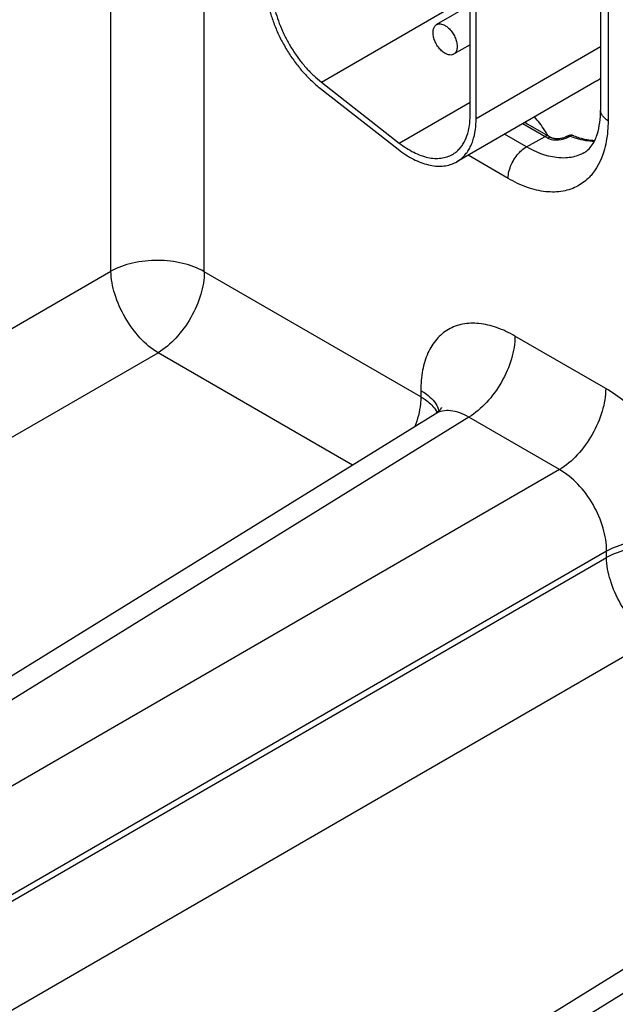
# Model space of a CAD drawing. Header units: inches. Extents: x 0 to 34, y 0 to 22.
# Tile 60 of 97: x 26.943 to 27.292, y 17.614 to 18.19. Entities that reach past the tile are written whole.
import ezdxf

# ---------------------------------------------------------------- set-up
doc = ezdxf.new("R2010")
doc.units = ezdxf.units.IN
doc.header["$LTSCALE"] = 1.87
doc.header["$MEASUREMENT"] = 0
doc.layers.get('0').update_dxf_attribs({"linetype": 'CONTINUOUS'})

msp = doc.modelspace()

# ---------------------------------------------------------------- linework, layer by layer
at = {"color": 7, "linetype": 'CONTINUOUS'}
for p, q in [((26.99634, 18.04258), (26.99634, 18.64316)), ((27.05101, 18.0423), (27.05101, 18.59427)), ((27.28307, 18.35601), (27.28307, 18.13678)), ((27.28747, 18.34988), (27.28747, 18.13066)), ((27.20669, 18.13382), (27.20669, 18.32405)), ((27.21023, 18.13177), (27.21023, 18.32201)), ((27.11959, 18.15319), (27.20161, 18.20055)), ((27.20669, 18.19823), (27.18702, 18.18687)), ((27.20669, 18.17514), (27.19702, 18.16955)), ((27.28307, 18.17383), (27.21023, 18.13177)), ((27.11959, 18.15319), (27.1652, 18.11757)), ((27.28086, 18.15396), (27.19884, 18.1066)), ((27.11898, 18.14952), (27.16458, 18.11391)), ((27.1652, 18.11757), (27.20669, 18.14153)), ((27.20645, 18.1292), (27.20669, 18.13382)), ((27.21001, 18.12715), (27.21023, 18.13177)), ((27.2375, 18.12892), (27.25056, 18.12138)), ((27.23877, 18.12965), (27.25276, 18.12158)), ((27.23974, 18.11535), (27.22687, 18.12278)), ((27.23974, 18.11535), (27.25056, 18.12138)), ((27.26357, 18.12163), (27.26275, 18.12118)), ((27.26444, 18.12118), (27.26526, 18.12162)), ((27.22894, 18.09688), (27.20547, 18.11043)), ((26.42306, 17.71157), (26.99634, 18.04258)), ((27.17781, 17.96909), (27.05101, 18.0423)), ((27.2861, 17.97393), (27.23295, 18.00461)), ((26.45063, 17.66382), (27.02391, 17.99482)), ((27.13782, 17.92905), (27.02391, 17.99482)), ((27.17781, 17.97278), (27.17781, 17.96909)), ((27.18619, 17.96189), (27.18747, 17.95986)), ((27.18622, 17.95898), (26.68098, 17.64654)), ((27.20586, 17.95713), (26.70097, 17.6449)), ((27.259, 17.92644), (27.20586, 17.95713)), ((27.259, 17.92644), (26.73618, 17.62457)), ((27.28658, 17.87869), (26.76375, 17.57681)), ((27.28658, 17.875), (27.28658, 17.87869)), ((26.76375, 17.57313), (27.28658, 17.875)), ((26.79132, 17.52537), (27.31415, 17.82724)), ((27.51502, 17.76913), (27.00979, 17.45669)), ((27.53466, 17.76728), (27.02978, 17.45505))]:
    msp.add_line(p, q, dxfattribs=at)
for points in [[(27.26275, 18.12118), (27.26259, 18.1211), (27.26228, 18.12096), (27.26193, 18.12081), (27.26152, 18.12066), (27.26108, 18.12052), (27.2606, 18.12039), (27.26009, 18.12027), (27.25957, 18.12018), (27.25903, 18.1201), (27.2585, 18.12005), (27.25797, 18.12003), (27.25746, 18.12002), (27.25697, 18.12004), (27.2565, 18.12008), (27.25607, 18.12014), (27.25567, 18.12022), (27.25531, 18.12031), (27.25499, 18.12041), (27.25472, 18.12051), (27.25449, 18.12062), (27.25439, 18.12067)], [(27.1899, 17.96256), (27.18992, 17.96262), (27.18996, 17.96273), (27.18994, 17.96267), (27.18983, 17.96248), (27.18963, 17.96215), (27.18932, 17.96172), (27.18888, 17.96119), (27.18833, 17.96062), (27.18766, 17.96002), (27.18687, 17.95941), (27.18622, 17.95898)]]:
    msp.add_lwpolyline(points, dxfattribs=at)
for centre, radius, start, end in [((27.27166, 18.16989), 0.0184, 300.00457, 308.36945), ((27.18701, 18.08483), 0.06889, 39.96119, 40.83186), ((27.28183, 18.17552), 0.06251, 239.991, 241.71082), ((27.18676, 18.08373), 0.07584, 30.1643, 30.57527), ((27.28384, 18.17539), 0.06215, 239.99046, 241.71028), ((27.18964, 18.12253), 0.01839, 295.66517, 300.00288), ((27.17431, 17.95636), 0.01499, 17.55785, 25.47435)]:
    msp.add_arc(centre, radius, start, end, dxfattribs=at)
for points, knots in [([(27.08879, 18.19714), (27.08934, 18.19486), (27.09069, 18.1903), (27.09329, 18.18357), (27.09647, 18.17695), (27.10018, 18.17056), (27.10435, 18.16452), (27.1089, 18.15893), (27.11375, 18.1539), (27.11721, 18.1509), (27.11898, 18.14952)], [0, 0, 0, 0, 0.122468, 0.248659, 0.377126, 0.506322, 0.634667, 0.760669, 0.882946, 1, 1, 1, 1]), ([(27.09253, 18.19497), (27.09307, 18.19297), (27.09434, 18.18894), (27.09674, 18.18302), (27.09963, 18.17722), (27.10295, 18.17162), (27.10666, 18.16634), (27.1107, 18.16145), (27.11498, 18.15704), (27.11804, 18.1544), (27.11959, 18.15319)], [0, 0, 0, 0, 0.123325, 0.249963, 0.378522, 0.507557, 0.6356, 0.761217, 0.883129, 1, 1, 1, 1]), ([(27.19202, 18.17005), (27.19166, 18.17026), (27.19095, 18.17073), (27.18957, 18.17189), (27.188, 18.17368), (27.18649, 18.17614), (27.18543, 18.17877), (27.1849, 18.18136), (27.18495, 18.18339), (27.18532, 18.18479), (27.18574, 18.18566), (27.18631, 18.18637), (27.18677, 18.18673), (27.18702, 18.18687)], [0, 0, 0, 0, 0.062368, 0.128847, 0.270429, 0.417551, 0.56187, 0.695511, 0.81275, 0.864706, 0.912526, 0.957149, 1, 1, 1, 1]), ([(27.18702, 18.18687), (27.18718, 18.18697), (27.18753, 18.18713), (27.1883, 18.18734), (27.18937, 18.18737), (27.19071, 18.18705), (27.19158, 18.18663), (27.19202, 18.18638)], [0, 0, 0, 0, 0.108161, 0.21833, 0.451295, 0.710674, 1, 1, 1, 1]), ([(27.19202, 18.18638), (27.19238, 18.18617), (27.19309, 18.18569), (27.19447, 18.18454), (27.19604, 18.18275), (27.19755, 18.18029), (27.19861, 18.17766), (27.19914, 18.17507), (27.19909, 18.17303), (27.19872, 18.17163), (27.1983, 18.17077), (27.19773, 18.17005), (27.19727, 18.1697), (27.19702, 18.16955)], [0, 0, 0, 0, 0.062368, 0.128847, 0.270429, 0.417551, 0.56187, 0.695511, 0.81275, 0.864706, 0.912526, 0.957149, 1, 1, 1, 1]), ([(27.19702, 18.16955), (27.19686, 18.16946), (27.19651, 18.1693), (27.19574, 18.16908), (27.19467, 18.16906), (27.19333, 18.16938), (27.19246, 18.1698), (27.19202, 18.17005)], [0, 0, 0, 0, 0.108161, 0.21833, 0.451295, 0.710674, 1, 1, 1, 1]), ([(27.27969, 18.11912), (27.28023, 18.12024), (27.28243, 18.12586), (27.28307, 18.132), (27.28307, 18.13678)], [0, 0, 0, 0, 0.205997, 1, 1, 1, 1]), ([(27.28747, 18.13066), (27.28623, 18.13138), (27.28409, 18.13301), (27.28307, 18.13562), (27.28307, 18.13678)], [0, 0, 0, 0, 0.55078, 1, 1, 1, 1]), ([(27.19634, 18.11093), (27.19704, 18.11133), (27.19838, 18.11225), (27.20021, 18.11391), (27.20182, 18.11586), (27.20373, 18.11887), (27.20552, 18.12333), (27.20623, 18.12718), (27.20645, 18.1292)], [0, 0, 0, 0, 0.111557, 0.224648, 0.340709, 0.460982, 0.717537, 1, 1, 1, 1]), ([(27.25205, 18.12231), (27.25149, 18.12326), (27.24919, 18.12696), (27.24657, 18.13047), (27.24444, 18.13293)], [0, 0, 0, 0, 0.252843, 1, 1, 1, 1]), ([(27.28747, 18.13066), (27.28747, 18.12973), (27.2874, 18.12612), (27.28707, 18.12251), (27.28665, 18.11986)], [0, 0, 0, 0, 0.258387, 1, 1, 1, 1]), ([(27.19884, 18.1066), (27.19962, 18.10705), (27.20112, 18.10807), (27.20315, 18.10994), (27.20495, 18.11213), (27.2065, 18.11462), (27.20779, 18.11739), (27.2092, 18.12154), (27.20979, 18.12487), (27.21001, 18.12715)], [0, 0, 0, 0, 0.111192, 0.223963, 0.339784, 0.459907, 0.585363, 0.716934, 1, 1, 1, 1]), ([(27.1652, 18.11757), (27.16655, 18.11651), (27.16929, 18.11456), (27.17352, 18.11213), (27.17773, 18.11029), (27.18186, 18.10908), (27.18584, 18.10852), (27.18963, 18.10862), (27.19317, 18.10939), (27.19534, 18.11035), (27.19634, 18.11093)], [0, 0, 0, 0, 0.153233, 0.298163, 0.434099, 0.56108, 0.679651, 0.79097, 0.89692, 1, 1, 1, 1]), ([(27.25276, 18.12158), (27.25261, 18.12166), (27.25189, 18.12193), (27.25107, 18.12167), (27.25056, 18.12138)], [0, 0, 0, 0, 0.221841, 1, 1, 1, 1]), ([(27.2522, 18.12047), (27.25403, 18.11949), (27.25846, 18.11909), (27.26259, 18.12017), (27.26444, 18.12118)], [0, 0, 0, 0, 0.496433, 1, 1, 1, 1]), ([(27.25439, 18.12067), (27.25424, 18.12075), (27.25352, 18.121), (27.25271, 18.12075), (27.2522, 18.12047)], [0, 0, 0, 0, 0.22506, 1, 1, 1, 1]), ([(27.26275, 18.12118), (27.26311, 18.12138), (27.26375, 18.12142), (27.26429, 18.12124), (27.26444, 18.12118)], [0, 0, 0, 0, 0.71733, 1, 1, 1, 1]), ([(27.26357, 18.12163), (27.26393, 18.12182), (27.26457, 18.12186), (27.26511, 18.12168), (27.26526, 18.12162)], [0, 0, 0, 0, 0.716081, 1, 1, 1, 1]), ([(27.26736, 18.12186), (27.26688, 18.12205), (27.26608, 18.12201), (27.26544, 18.12172), (27.26526, 18.12162)], [0, 0, 0, 0, 0.723457, 1, 1, 1, 1]), ([(27.26526, 18.12162), (27.26647, 18.12115), (27.27106, 18.11955), (27.27595, 18.11872), (27.2795, 18.11875)], [0, 0, 0, 0, 0.267512, 1, 1, 1, 1]), ([(27.26736, 18.12186), (27.26842, 18.12144), (27.2724, 18.12004), (27.27661, 18.11922), (27.27969, 18.11913)], [0, 0, 0, 0, 0.270573, 1, 1, 1, 1]), ([(27.2732, 18.11176), (27.27382, 18.1121), (27.27658, 18.11393), (27.27856, 18.11678), (27.27969, 18.11912)], [0, 0, 0, 0, 0.212914, 1, 1, 1, 1]), ([(27.28665, 18.11986), (27.28633, 18.1179), (27.28484, 18.11079), (27.28172, 18.10391), (27.27841, 18.09978)], [0, 0, 0, 0, 0.272265, 1, 1, 1, 1]), ([(27.16458, 18.11391), (27.16601, 18.11279), (27.16888, 18.11074), (27.17333, 18.10814), (27.17775, 18.10614), (27.1821, 18.10476), (27.18632, 18.10403), (27.19035, 18.10396), (27.19415, 18.10457), (27.1965, 18.10542), (27.19761, 18.10595)], [0, 0, 0, 0, 0.152071, 0.296395, 0.432216, 0.559506, 0.678702, 0.790737, 0.897133, 1, 1, 1, 1]), ([(27.22894, 18.09688), (27.22894, 18.09963), (27.23049, 18.10532), (27.23371, 18.11017), (27.23578, 18.11227)], [0, 0, 0, 0, 0.481775, 1, 1, 1, 1]), ([(27.23578, 18.11227), (27.23609, 18.11259), (27.2373, 18.11374), (27.23866, 18.11475), (27.23974, 18.11535)], [0, 0, 0, 0, 0.264131, 1, 1, 1, 1]), ([(27.26267, 18.10886), (27.26087, 18.10877), (27.25282, 18.10912), (27.24511, 18.11225), (27.23974, 18.11535)], [0, 0, 0, 0, 0.225467, 1, 1, 1, 1]), ([(27.2732, 18.11176), (27.27242, 18.11133), (27.26911, 18.10975), (27.26543, 18.109), (27.26267, 18.10886)], [0, 0, 0, 0, 0.244683, 1, 1, 1, 1]), ([(27.27841, 18.09978), (27.27781, 18.09903), (27.27535, 18.09623), (27.27235, 18.09389), (27.26992, 18.09255)], [0, 0, 0, 0, 0.255784, 1, 1, 1, 1]), ([(27.26992, 18.09255), (27.2672, 18.09103), (27.26096, 18.08887), (27.25065, 18.0887), (27.23967, 18.0914), (27.23253, 18.0948), (27.22894, 18.09688)], [0, 0, 0, 0, 0.217749, 0.451195, 0.710522, 1, 1, 1, 1]), ([(27.05101, 18.0423), (27.04714, 18.04454), (27.03815, 18.04781), (27.02376, 18.04943), (27.00933, 18.04795), (27.00027, 18.04477), (26.99634, 18.04258)], [0, 0, 0, 0, 0.236704, 0.498908, 0.761705, 1, 1, 1, 1]), ([(27.02391, 17.99482), (27.02005, 17.99713), (27.01274, 18.00344), (27.00416, 18.01526), (26.99822, 18.0286), (26.99641, 18.03808), (26.99634, 18.04258)], [0, 0, 0, 0, 0.236723, 0.500006, 0.763286, 1, 1, 1, 1]), ([(27.05101, 18.0423), (27.05101, 18.03784), (27.04935, 18.02842), (27.04356, 18.01515), (27.03506, 18.00338), (27.02777, 17.99713), (27.02391, 17.99482)], [0, 0, 0, 0, 0.236697, 0.498901, 0.761702, 1, 1, 1, 1]), ([(27.23295, 18.00461), (27.22953, 18.00659), (27.22272, 18.00983), (27.21226, 18.01235), (27.20244, 18.0121), (27.1937, 18.00894), (27.18658, 18.00295), (27.18145, 17.99457), (27.17841, 17.98424), (27.17781, 17.97673), (27.17781, 17.97278)], [0, 0, 0, 0, 0.144904, 0.27453, 0.391126, 0.500011, 0.608893, 0.725483, 0.855102, 1, 1, 1, 1]), ([(27.23295, 18.00461), (27.23295, 18.00014), (27.2313, 17.99072), (27.2255, 17.97745), (27.21701, 17.96569), (27.20972, 17.95943), (27.20586, 17.95713)], [0, 0, 0, 0, 0.236699, 0.498902, 0.761702, 1, 1, 1, 1]), ([(27.2861, 17.97393), (27.2861, 17.96946), (27.28444, 17.96004), (27.27865, 17.94677), (27.27015, 17.93501), (27.26286, 17.92875), (27.259, 17.92644)], [0, 0, 0, 0, 0.236699, 0.498902, 0.761702, 1, 1, 1, 1]), ([(27.34124, 17.87841), (27.34124, 17.88745), (27.33785, 17.90651), (27.32604, 17.93331), (27.30874, 17.95694), (27.29393, 17.96941), (27.2861, 17.97393)], [0, 0, 0, 0, 0.237209, 0.499993, 0.76278, 1, 1, 1, 1]), ([(27.17781, 17.96909), (27.17781, 17.96771), (27.17747, 17.96175), (27.17595, 17.9559), (27.17434, 17.95163)], [0, 0, 0, 0, 0.23279, 1, 1, 1, 1]), ([(27.17781, 17.97278), (27.17896, 17.97211), (27.18293, 17.96953), (27.18637, 17.9659), (27.18784, 17.96281)], [0, 0, 0, 0, 0.279414, 1, 1, 1, 1]), ([(27.17781, 17.96909), (27.17868, 17.96859), (27.1818, 17.96661), (27.1846, 17.96407), (27.18619, 17.96189)], [0, 0, 0, 0, 0.271231, 1, 1, 1, 1]), ([(27.20586, 17.95713), (27.20263, 17.95906), (27.19744, 17.9612), (27.19048, 17.96094), (27.18751, 17.95978), (27.18622, 17.95898)], [0, 0, 0, 0, 0.546906, 0.780341, 1, 1, 1, 1]), ([(27.28658, 17.87869), (27.28664, 17.88323), (27.28506, 17.89281), (27.27919, 17.90626), (27.27048, 17.91807), (27.26297, 17.92423), (27.259, 17.92644)], [0, 0, 0, 0, 0.237701, 0.499993, 0.762288, 1, 1, 1, 1]), ([(27.34124, 17.87841), (27.33738, 17.88064), (27.32839, 17.88392), (27.314, 17.88554), (27.29956, 17.88406), (27.2905, 17.88088), (27.28658, 17.87869)], [0, 0, 0, 0, 0.236704, 0.498908, 0.761705, 1, 1, 1, 1]), ([(27.34124, 17.87473), (27.33738, 17.87696), (27.32839, 17.88024), (27.314, 17.88185), (27.29956, 17.88037), (27.2905, 17.87719), (27.28658, 17.875)], [0, 0, 0, 0, 0.236704, 0.498908, 0.761705, 1, 1, 1, 1]), ([(27.31415, 17.82724), (27.31029, 17.82955), (27.30298, 17.83586), (27.2944, 17.84768), (27.28845, 17.86102), (27.28664, 17.8705), (27.28658, 17.875)], [0, 0, 0, 0, 0.236723, 0.500006, 0.763286, 1, 1, 1, 1])]:
    msp.add_open_spline(points, degree=3, knots=knots, dxfattribs=at)
msp.add_open_spline([(27.26736, 18.12186), (27.26618, 18.12232), (27.26468, 18.12223), (27.26357, 18.12163)], degree=3, dxfattribs=at)

doc.saveas('drawing.dxf')
